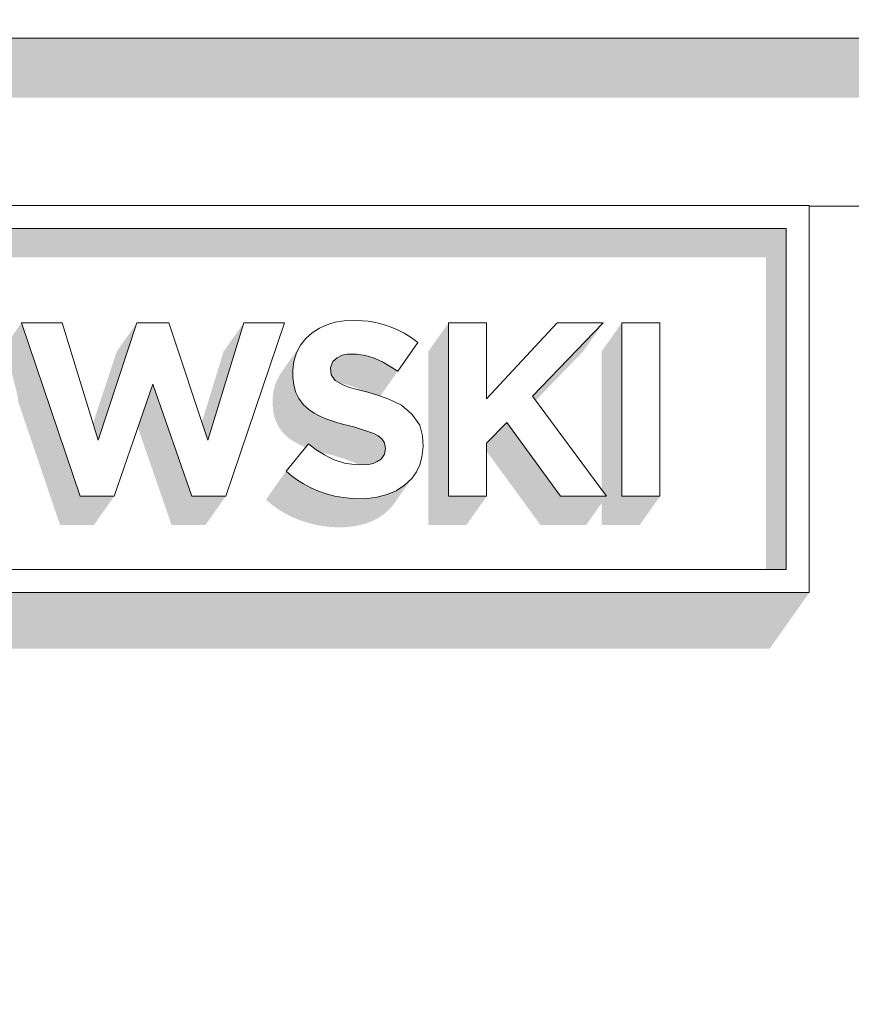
# Model space of a CAD drawing. Header units: millimetres. Extents: x 11 to 58287, y -2 to 19922.
# Tile 14 of 86: x 14462 to 14561, y 11333 to 11450. Entities that reach past the tile are written whole.
import ezdxf

# ---------------------------------------------------------------- set-up
doc = ezdxf.new("R2010")
doc.units = ezdxf.units.MM
doc.header["$MEASUREMENT"] = 0
doc.linetypes.add('Wipeout_Contour', pattern=[1000, 0, -1000])
doc.layers.add('Nowe_Drzwi Archicad', color=7, linetype='Continuous')
doc.layers.add('Nowe_Drzwi Archicad_Nr_pióra__101', color=252, linetype='Continuous', lineweight=5)
doc.layers.add('Nowe_Drzwi Archicad_Nr_pióra__81', color=7, linetype='Continuous', lineweight=13)

# ---------------------------------------------------------------- blocks, each defined once
blk = doc.blocks.new('ElemPrzekroju_4_1', base_point=(46338.24, 11312.04))
at = {"color": 254, "linetype": 'Wipeout_Contour', "lineweight": 0, "ltscale": 143380.555697}
blk.add_wipeout([(11555.54, 11428.04), (14256.4, 11428.04), (14256.4, 11428.14), (14556.4, 11428.14), (14556.4, 11428.04), (14736.4, 11428.04), (14736.4, 11448.04), (11555.54, 11448.04)], dxfattribs=at).dxf.layer = 'Nowe_Drzwi Archicad'
at = {"color": 254, "linetype": 'Wipeout_Contour', "lineweight": 0, "ltscale": 69993.48062}
blk.add_wipeout([(11555.54, 11554.04), (11555.54, 11448.04), (14736.4, 11448.04), (14736.4, 11554.04)], dxfattribs=at).dxf.layer = 'Nowe_Drzwi Archicad'
at = {"color": 254, "linetype": 'Wipeout_Contour', "lineweight": 0, "ltscale": 143146.76069}
blk.add_wipeout([(11555.54, 11312.04), (14736.4, 11312.04), (14736.4, 11428.04), (14556.4, 11428.04), (14556.4, 11382.04), (14256.4, 11382.04), (14256.4, 11428.04), (11555.54, 11428.04)], dxfattribs=at).dxf.layer = 'Nowe_Drzwi Archicad'
at = {"layer": 'Nowe_Drzwi Archicad_Nr_pióra__81', "color": 7, "linetype": 'Continuous', "lineweight": 13}
blk.add_line((14736.4, 11448.04), (11555.54, 11448.04), dxfattribs=at)
at = {"color": 254, "linetype": 'Wipeout_Contour', "lineweight": 0, "ltscale": 55046.108462}
blk.add_wipeout([(14553.63, 11425.37), (14256.4, 11428.14), (14259.17, 11425.37)], dxfattribs=at).dxf.layer = 'Nowe_Drzwi Archicad'
at = {"color": 254, "linetype": 'Wipeout_Contour', "lineweight": 0, "ltscale": 55362.911311}
blk.add_wipeout([(14503.2, 11414.41), (14502.49, 11410.43), (14503.56, 11410.27)], dxfattribs=at).dxf.layer = 'Nowe_Drzwi Archicad'
at = {"color": 254, "linetype": 'Wipeout_Contour', "lineweight": 0, "ltscale": 55377.966343}
blk.add_wipeout([(14513.44, 11393.51), (14517.98, 11405.13), (14513.44, 11414.15)], dxfattribs=at).dxf.layer = 'Nowe_Drzwi Archicad'
at = {"color": 254, "linetype": 'Wipeout_Contour', "lineweight": 0, "ltscale": 55419.137728}
blk.add_wipeout([(14534.07, 11393.51), (14538.62, 11393.51), (14534.07, 11414.15)], dxfattribs=at).dxf.layer = 'Nowe_Drzwi Archicad'
at = {"color": 254, "linetype": 'Wipeout_Contour', "lineweight": 0, "ltscale": 55375.170678}
blk.add_wipeout([(14507.4, 11408.41), (14509.77, 11411.82), (14508.98, 11412.4)], dxfattribs=at).dxf.layer = 'Nowe_Drzwi Archicad'
at = {"color": 254, "linetype": 'Wipeout_Contour', "lineweight": 0, "ltscale": 55338.735979}
blk.add_wipeout([(14495.23, 11405.96), (14495.61, 11405.16), (14499.48, 11407.97)], dxfattribs=at).dxf.layer = 'Nowe_Drzwi Archicad'
at = {"color": 254, "linetype": 'Wipeout_Contour', "lineweight": 0, "ltscale": 55346.889164}
blk.add_wipeout([(14503.83, 11405.89), (14502.18, 11401.76), (14503.37, 11401.39)], dxfattribs=at).dxf.layer = 'Nowe_Drzwi Archicad'
at = {"color": 254, "linetype": 'Wipeout_Contour', "lineweight": 0, "ltscale": 55394.318113}
blk.add_wipeout([(14526.78, 11393.51), (14532.24, 11393.51), (14523.42, 11405.43)], dxfattribs=at).dxf.layer = 'Nowe_Drzwi Archicad'
at = {"color": 254, "linetype": 'Wipeout_Contour', "lineweight": 0, "ltscale": 55259.236171}
blk.add_wipeout([(14469.57, 11393.51), (14473.62, 11393.51), (14471.72, 11400.18)], dxfattribs=at).dxf.layer = 'Nowe_Drzwi Archicad'
at = {"color": 254, "linetype": 'Wipeout_Contour', "lineweight": 0, "ltscale": 55319.337951}
blk.add_wipeout([(14495.44, 11395.44), (14496.18, 11394.98), (14497.69, 11399.05)], dxfattribs=at).dxf.layer = 'Nowe_Drzwi Archicad'
at = {"color": 254, "linetype": 'Wipeout_Contour', "lineweight": 0, "ltscale": 55327.587538}
blk.add_wipeout([(14500.92, 11393.35), (14501.96, 11393.24), (14501.05, 11397.45)], dxfattribs=at).dxf.layer = 'Nowe_Drzwi Archicad'
at = {"color": 254, "linetype": 'Wipeout_Contour', "lineweight": 0, "ltscale": 55202.193751}
blk.add_wipeout([(14553.63, 11384.8), (14259.17, 11384.8), (14556.4, 11382.04)], dxfattribs=at).dxf.layer = 'Nowe_Drzwi Archicad'
at = {"color": 254, "linetype": 'Wipeout_Contour', "lineweight": 0, "ltscale": 55280.557285}
blk.add_wipeout([(14556.4, 11428.14), (14256.4, 11428.14), (14553.63, 11425.37)], dxfattribs=at).dxf.layer = 'Nowe_Drzwi Archicad'
at = {"color": 254, "linetype": 'Wipeout_Contour', "lineweight": 0, "ltscale": 55435.28641}
blk.add_wipeout([(14538.62, 11393.51), (14538.62, 11414.15), (14534.07, 11414.15)], dxfattribs=at).dxf.layer = 'Nowe_Drzwi Archicad'
at = {"color": 254, "linetype": 'Wipeout_Contour', "lineweight": 0, "ltscale": 55368.967406}
blk.add_wipeout([(14505.56, 11409.5), (14506.5, 11408.98), (14507.29, 11413.35)], dxfattribs=at).dxf.layer = 'Nowe_Drzwi Archicad'
at = {"color": 254, "linetype": 'Wipeout_Contour', "lineweight": 0, "ltscale": 55342.764618}
blk.add_wipeout([(14495.01, 11409.56), (14494.89, 11408.51), (14499.39, 11408.79)], dxfattribs=at).dxf.layer = 'Nowe_Drzwi Archicad'
at = {"color": 254, "linetype": 'Wipeout_Contour', "lineweight": 0, "ltscale": 55274.807757}
blk.add_wipeout([(14471.72, 11400.18), (14473.62, 11393.51), (14478.24, 11406.87)], dxfattribs=at).dxf.layer = 'Nowe_Drzwi Archicad'
at = {"color": 254, "linetype": 'Wipeout_Contour', "lineweight": 0, "ltscale": 55350.140842}
blk.add_wipeout([(14502.18, 11401.76), (14503.83, 11405.89), (14502.54, 11406.23)], dxfattribs=at).dxf.layer = 'Nowe_Drzwi Archicad'
at = {"color": 254, "linetype": 'Wipeout_Contour', "lineweight": 0, "ltscale": 55390.780123}
blk.add_wipeout([(14520.37, 11402.29), (14526.78, 11393.51), (14523.42, 11405.43)], dxfattribs=at).dxf.layer = 'Nowe_Drzwi Archicad'
at = {"color": 254, "linetype": 'Wipeout_Contour', "lineweight": 0, "ltscale": 55318.518061}
blk.add_wipeout([(14494.75, 11395.95), (14495.44, 11395.44), (14496.78, 11399.74)], dxfattribs=at).dxf.layer = 'Nowe_Drzwi Archicad'
at = {"color": 254, "linetype": 'Wipeout_Contour', "lineweight": 0, "ltscale": 55364.37672}
blk.add_wipeout([(14513.44, 11393.51), (14517.98, 11393.51), (14517.98, 11399.83)], dxfattribs=at).dxf.layer = 'Nowe_Drzwi Archicad'
at = {"color": 254, "linetype": 'Wipeout_Contour', "lineweight": 0, "ltscale": 55330.213886}
blk.add_wipeout([(14501.96, 11393.24), (14503.36, 11393.22), (14502.48, 11397.24)], dxfattribs=at).dxf.layer = 'Nowe_Drzwi Archicad'
at = {"color": 254, "linetype": 'Wipeout_Contour', "lineweight": 0, "ltscale": 54967.427412}
blk.add_wipeout([(14259.17, 11384.8), (14256.4, 11382.04), (14556.4, 11382.04)], dxfattribs=at).dxf.layer = 'Nowe_Drzwi Archicad'
at = {"color": 254, "linetype": 'Wipeout_Contour', "lineweight": 0, "ltscale": 55461.541871}
blk.add_wipeout([(14553.63, 11384.8), (14556.4, 11382.04), (14556.4, 11428.14)], dxfattribs=at).dxf.layer = 'Nowe_Drzwi Archicad'
at = {"color": 254, "linetype": 'Wipeout_Contour', "lineweight": 0, "ltscale": 55263.349053}
blk.add_wipeout([(14469.57, 11393.51), (14471.72, 11400.18), (14462.57, 11414.15)], dxfattribs=at).dxf.layer = 'Nowe_Drzwi Archicad'
at = {"color": 254, "linetype": 'Wipeout_Contour', "lineweight": 0, "ltscale": 55302.939736}
blk.add_wipeout([(14478.24, 11406.87), (14484.76, 11400.18), (14480.15, 11414.15)], dxfattribs=at).dxf.layer = 'Nowe_Drzwi Archicad'
at = {"color": 254, "linetype": 'Wipeout_Contour', "lineweight": 0, "ltscale": 55371.857402}
blk.add_wipeout([(14505.56, 11409.5), (14506.61, 11413.64), (14505.92, 11413.88)], dxfattribs=at).dxf.layer = 'Nowe_Drzwi Archicad'
at = {"color": 254, "linetype": 'Wipeout_Contour', "lineweight": 0, "ltscale": 55346.370186}
blk.add_wipeout([(14495.81, 11411.49), (14495.32, 11410.57), (14499.39, 11408.79)], dxfattribs=at).dxf.layer = 'Nowe_Drzwi Archicad'
at = {"color": 254, "linetype": 'Wipeout_Contour', "lineweight": 0, "ltscale": 55344.563821}
blk.add_wipeout([(14500.97, 11402.06), (14502.18, 11401.76), (14502.54, 11406.23)], dxfattribs=at).dxf.layer = 'Nowe_Drzwi Archicad'
at = {"color": 254, "linetype": 'Wipeout_Contour', "lineweight": 0, "ltscale": 55349.056094}
blk.add_wipeout([(14503.37, 11401.39), (14504.54, 11400.98), (14505.1, 11405.5)], dxfattribs=at).dxf.layer = 'Nowe_Drzwi Archicad'
at = {"color": 254, "linetype": 'Wipeout_Contour', "lineweight": 0, "ltscale": 55371.8869}
blk.add_wipeout([(14513.44, 11393.51), (14517.98, 11399.83), (14517.98, 11405.13)], dxfattribs=at).dxf.layer = 'Nowe_Drzwi Archicad'
at = {"color": 254, "linetype": 'Wipeout_Contour', "lineweight": 0, "ltscale": 55334.666739}
blk.add_wipeout([(14503.91, 11397.3), (14502.48, 11397.24), (14503.36, 11393.22)], dxfattribs=at).dxf.layer = 'Nowe_Drzwi Archicad'
at = {"layer": 'Nowe_Drzwi Archicad_Nr_pióra__101', "color": 252, "linetype": 'Continuous', "lineweight": 5}
blk.add_line((14256.4, 11382.04), (14556.4, 11382.04), dxfattribs=at)
at = {"color": 254, "linetype": 'Wipeout_Contour', "lineweight": 0, "ltscale": 55487.41446}
blk.add_wipeout([(14553.63, 11425.37), (14553.63, 11384.8), (14556.4, 11428.14)], dxfattribs=at).dxf.layer = 'Nowe_Drzwi Archicad'
at = {"color": 254, "linetype": 'Wipeout_Contour', "lineweight": 0, "ltscale": 55275.046592}
blk.add_wipeout([(14462.57, 11414.15), (14471.72, 11400.18), (14467.43, 11414.15)], dxfattribs=at).dxf.layer = 'Nowe_Drzwi Archicad'
at = {"color": 254, "linetype": 'Wipeout_Contour', "lineweight": 0, "ltscale": 55312.248733}
blk.add_wipeout([(14484.76, 11400.18), (14486.91, 11393.51), (14493.91, 11414.15)], dxfattribs=at).dxf.layer = 'Nowe_Drzwi Archicad'
at = {"color": 254, "linetype": 'Wipeout_Contour', "lineweight": 0, "ltscale": 55370.147841}
blk.add_wipeout([(14506.5, 11408.98), (14507.4, 11408.41), (14508.15, 11412.91)], dxfattribs=at).dxf.layer = 'Nowe_Drzwi Archicad'
at = {"color": 254, "linetype": 'Wipeout_Contour', "lineweight": 0, "ltscale": 55347.853418}
blk.add_wipeout([(14501.63, 11406.46), (14500.97, 11402.06), (14502.54, 11406.23)], dxfattribs=at).dxf.layer = 'Nowe_Drzwi Archicad'
at = {"color": 254, "linetype": 'Wipeout_Contour', "lineweight": 0, "ltscale": 55352.365394}
blk.add_wipeout([(14503.37, 11401.39), (14505.1, 11405.5), (14503.83, 11405.89)], dxfattribs=at).dxf.layer = 'Nowe_Drzwi Archicad'
at = {"color": 254, "linetype": 'Wipeout_Contour', "lineweight": 0, "ltscale": 55383.498202}
blk.add_wipeout([(14517.98, 11405.13), (14517.98, 11399.83), (14520.37, 11402.29)], dxfattribs=at).dxf.layer = 'Nowe_Drzwi Archicad'
at = {"color": 254, "linetype": 'Wipeout_Contour', "lineweight": 0, "ltscale": 55336.823775}
blk.add_wipeout([(14504.76, 11393.37), (14506.12, 11393.71), (14504.45, 11397.42)], dxfattribs=at).dxf.layer = 'Nowe_Drzwi Archicad'
at = {"layer": 'Nowe_Drzwi Archicad', "linetype": 'Continuous', "lineweight": 0, "true_color": 0x000000}
blk.add_hatch(color=18, dxfattribs=at).paths.add_polyline_path([(14736.4, 11448.04), (11555.54, 11448.04), (11555.54, 11440.97), (14601.4, 11440.97), (14601.4, 11428.04), (14736.4, 11428.04)])
at = {"layer": 'Nowe_Drzwi Archicad_Nr_pióra__101', "color": 252, "linetype": 'Continuous', "lineweight": 5}
for p, q in [((14556.4, 11428.14), (14256.4, 11428.14)), ((14556.4, 11382.04), (14556.4, 11428.14)), ((14553.63, 11425.37), (14553.63, 11384.8))]:
    blk.add_line(p, q, dxfattribs=at)
at = {"layer": 'Nowe_Drzwi Archicad_Nr_pióra__81', "color": 7, "linetype": 'Continuous', "lineweight": 13}
blk.add_line((14556.4, 11428.04), (14736.4, 11428.04), dxfattribs=at)
at = {"color": 254, "linetype": 'Wipeout_Contour', "lineweight": 0, "ltscale": 55373.648751}
blk.add_wipeout([(14506.5, 11408.98), (14508.15, 11412.91), (14507.29, 11413.35)], dxfattribs=at).dxf.layer = 'Nowe_Drzwi Archicad'
at = {"color": 254, "linetype": 'Wipeout_Contour', "lineweight": 0, "ltscale": 55342.964454}
blk.add_wipeout([(14500.25, 11402.26), (14500.97, 11402.06), (14501.63, 11406.46)], dxfattribs=at).dxf.layer = 'Nowe_Drzwi Archicad'
at = {"color": 254, "linetype": 'Wipeout_Contour', "lineweight": 0, "ltscale": 55391.16359}
blk.add_wipeout([(14520.37, 11402.29), (14523.42, 11405.43), (14517.98, 11405.13)], dxfattribs=at).dxf.layer = 'Nowe_Drzwi Archicad'
at = {"color": 254, "linetype": 'Wipeout_Contour', "lineweight": 0, "ltscale": 55290.409031}
blk.add_wipeout([(14482.85, 11393.51), (14486.91, 11393.51), (14484.76, 11400.18)], dxfattribs=at).dxf.layer = 'Nowe_Drzwi Archicad'
at = {"color": 254, "linetype": 'Wipeout_Contour', "lineweight": 0, "ltscale": 55318.227644}
blk.add_wipeout([(14494.1, 11396.52), (14494.75, 11395.95), (14496.78, 11399.74)], dxfattribs=at).dxf.layer = 'Nowe_Drzwi Archicad'
at = {"color": 254, "linetype": 'Wipeout_Contour', "lineweight": 0, "ltscale": 55340.169419}
blk.add_wipeout([(14505.41, 11397.95), (14506.12, 11393.71), (14507.21, 11394.16)], dxfattribs=at).dxf.layer = 'Nowe_Drzwi Archicad'
at = {"color": 254, "linetype": 'Wipeout_Contour', "lineweight": 0, "ltscale": 55337.495423}
blk.add_wipeout([(14504.45, 11397.42), (14503.91, 11397.3), (14504.76, 11393.37)], dxfattribs=at).dxf.layer = 'Nowe_Drzwi Archicad'
at = {"color": 254, "linetype": 'Wipeout_Contour', "lineweight": 0, "ltscale": 55402.495355}
blk.add_wipeout([(14517.98, 11405.13), (14523.42, 11405.43), (14526.36, 11414.15)], dxfattribs=at).dxf.layer = 'Nowe_Drzwi Archicad'
at = {"color": 254, "linetype": 'Wipeout_Contour', "lineweight": 0, "ltscale": 55372.38979}
blk.add_wipeout([(14505.56, 11409.5), (14507.29, 11413.35), (14506.61, 11413.64)], dxfattribs=at).dxf.layer = 'Nowe_Drzwi Archicad'
at = {"color": 254, "linetype": 'Wipeout_Contour', "lineweight": 0, "ltscale": 55339.228651}
blk.add_wipeout([(14497.43, 11403.42), (14498.11, 11403.05), (14499.94, 11407.28)], dxfattribs=at).dxf.layer = 'Nowe_Drzwi Archicad'
at = {"color": 254, "linetype": 'Wipeout_Contour', "lineweight": 0, "ltscale": 55291.979819}
blk.add_wipeout([(14482.85, 11393.51), (14484.76, 11400.18), (14478.24, 11406.87)], dxfattribs=at).dxf.layer = 'Nowe_Drzwi Archicad'
at = {"color": 254, "linetype": 'Wipeout_Contour', "lineweight": 0, "ltscale": 55322.987846}
blk.add_wipeout([(14496.78, 11399.74), (14495.44, 11395.44), (14497.69, 11399.05)], dxfattribs=at).dxf.layer = 'Nowe_Drzwi Archicad'
at = {"color": 254, "linetype": 'Wipeout_Contour', "lineweight": 0, "ltscale": 55342.344625}
blk.add_wipeout([(14505.41, 11397.95), (14507.21, 11394.16), (14508.21, 11394.82)], dxfattribs=at).dxf.layer = 'Nowe_Drzwi Archicad'
at = {"color": 254, "linetype": 'Wipeout_Contour', "lineweight": 0, "ltscale": 55333.66016}
blk.add_wipeout([(14503.36, 11393.22), (14504.76, 11393.37), (14503.91, 11397.3)], dxfattribs=at).dxf.layer = 'Nowe_Drzwi Archicad'
at = {"color": 254, "linetype": 'Wipeout_Contour', "lineweight": 0, "ltscale": 55289.36935}
blk.add_wipeout([(14476.33, 11414.15), (14471.72, 11400.18), (14478.24, 11406.87)], dxfattribs=at).dxf.layer = 'Nowe_Drzwi Archicad'
at = {"color": 254, "linetype": 'Wipeout_Contour', "lineweight": 0, "ltscale": 55326.930142}
blk.add_wipeout([(14489.05, 11414.15), (14484.76, 11400.18), (14493.91, 11414.15)], dxfattribs=at).dxf.layer = 'Nowe_Drzwi Archicad'
at = {"color": 254, "linetype": 'Wipeout_Contour', "lineweight": 0, "ltscale": 55393.770094}
blk.add_wipeout([(14513.44, 11414.15), (14517.98, 11405.13), (14517.98, 11414.15)], dxfattribs=at).dxf.layer = 'Nowe_Drzwi Archicad'
at = {"color": 254, "linetype": 'Wipeout_Contour', "lineweight": 0, "ltscale": 55419.816349}
blk.add_wipeout([(14523.42, 11405.43), (14531.86, 11414.15), (14526.36, 11414.15)], dxfattribs=at).dxf.layer = 'Nowe_Drzwi Archicad'
at = {"color": 254, "linetype": 'Wipeout_Contour', "lineweight": 0, "ltscale": 55367.152072}
blk.add_wipeout([(14504.59, 11409.94), (14505.56, 11409.5), (14505.92, 11413.88)], dxfattribs=at).dxf.layer = 'Nowe_Drzwi Archicad'
at = {"color": 254, "linetype": 'Wipeout_Contour', "lineweight": 0, "ltscale": 55374.741149}
blk.add_wipeout([(14507.4, 11408.41), (14508.98, 11412.4), (14508.15, 11412.91)], dxfattribs=at).dxf.layer = 'Nowe_Drzwi Archicad'
at = {"color": 254, "linetype": 'Wipeout_Contour', "lineweight": 0, "ltscale": 55343.385525}
blk.add_wipeout([(14499.48, 11407.97), (14497.43, 11403.42), (14499.94, 11407.28)], dxfattribs=at).dxf.layer = 'Nowe_Drzwi Archicad'
at = {"color": 254, "linetype": 'Wipeout_Contour', "lineweight": 0, "ltscale": 55322.588477}
blk.add_wipeout([(14497.95, 11394.13), (14498.88, 11393.81), (14499.69, 11397.91)], dxfattribs=at).dxf.layer = 'Nowe_Drzwi Archicad'
at = {"color": 254, "linetype": 'Wipeout_Contour', "lineweight": 0, "ltscale": 55344.74222}
blk.add_wipeout([(14505.8, 11398.53), (14505.41, 11397.95), (14508.21, 11394.82)], dxfattribs=at).dxf.layer = 'Nowe_Drzwi Archicad'
at = {"color": 254, "linetype": 'Wipeout_Contour', "lineweight": 0, "ltscale": 55305.12553}
blk.add_wipeout([(14480.15, 11414.15), (14476.33, 11414.15), (14478.24, 11406.87)], dxfattribs=at).dxf.layer = 'Nowe_Drzwi Archicad'
at = {"color": 254, "linetype": 'Wipeout_Contour', "lineweight": 0, "ltscale": 55370.452125}
blk.add_wipeout([(14504.59, 11409.94), (14505.92, 11413.88), (14505.22, 11414.09)], dxfattribs=at).dxf.layer = 'Nowe_Drzwi Archicad'
at = {"color": 254, "linetype": 'Wipeout_Contour', "lineweight": 0, "ltscale": 55338.78014}
blk.add_wipeout([(14496.79, 11403.85), (14497.43, 11403.42), (14499.48, 11407.97)], dxfattribs=at).dxf.layer = 'Nowe_Drzwi Archicad'
at = {"color": 254, "linetype": 'Wipeout_Contour', "lineweight": 0, "ltscale": 55323.959011}
blk.add_wipeout([(14496.18, 11394.98), (14498.67, 11398.43), (14497.69, 11399.05)], dxfattribs=at).dxf.layer = 'Nowe_Drzwi Archicad'
at = {"color": 254, "linetype": 'Wipeout_Contour', "lineweight": 0, "ltscale": 55341.059789}
blk.add_wipeout([(14505.41, 11397.95), (14504.96, 11397.64), (14506.12, 11393.71)], dxfattribs=at).dxf.layer = 'Nowe_Drzwi Archicad'
at = {"color": 254, "linetype": 'Wipeout_Contour', "lineweight": 0, "ltscale": 55325.557588}
blk.add_wipeout([(14499.89, 11393.54), (14500.92, 11393.35), (14501.05, 11397.45)], dxfattribs=at).dxf.layer = 'Nowe_Drzwi Archicad'
at = {"color": 254, "linetype": 'Wipeout_Contour', "lineweight": 0, "ltscale": 55369.928097}
blk.add_wipeout([(14504.59, 11409.94), (14505.22, 11414.09), (14504.55, 11414.23)], dxfattribs=at).dxf.layer = 'Nowe_Drzwi Archicad'
at = {"color": 254, "linetype": 'Wipeout_Contour', "lineweight": 0, "ltscale": 55339.382227}
blk.add_wipeout([(14495.01, 11406.79), (14495.23, 11405.96), (14499.48, 11407.97)], dxfattribs=at).dxf.layer = 'Nowe_Drzwi Archicad'
at = {"color": 254, "linetype": 'Wipeout_Contour', "lineweight": 0, "ltscale": 55325.865183}
blk.add_wipeout([(14498.67, 11398.43), (14497.95, 11394.13), (14499.69, 11397.91)], dxfattribs=at).dxf.layer = 'Nowe_Drzwi Archicad'
at = {"color": 254, "linetype": 'Wipeout_Contour', "lineweight": 0, "ltscale": 55340.053334}
blk.add_wipeout([(14504.96, 11397.64), (14504.45, 11397.42), (14506.12, 11393.71)], dxfattribs=at).dxf.layer = 'Nowe_Drzwi Archicad'
at = {"color": 254, "linetype": 'Wipeout_Contour', "lineweight": 0, "ltscale": 55331.383856}
blk.add_wipeout([(14502.48, 11397.24), (14501.05, 11397.45), (14501.96, 11393.24)], dxfattribs=at).dxf.layer = 'Nowe_Drzwi Archicad'
at = {"color": 254, "linetype": 'Wipeout_Contour', "lineweight": 0, "ltscale": 55344.030934}
blk.add_wipeout([(14494.9, 11407.65), (14499.48, 11407.97), (14499.39, 11408.79)], dxfattribs=at).dxf.layer = 'Nowe_Drzwi Archicad'
at = {"color": 254, "linetype": 'Wipeout_Contour', "lineweight": 0, "ltscale": 55340.938907}
blk.add_wipeout([(14498.82, 11402.74), (14499.53, 11402.49), (14500.76, 11406.82)], dxfattribs=at).dxf.layer = 'Nowe_Drzwi Archicad'
at = {"color": 254, "linetype": 'Wipeout_Contour', "lineweight": 0, "ltscale": 55321.098278}
blk.add_wipeout([(14497.95, 11394.13), (14498.67, 11398.43), (14497.05, 11394.52)], dxfattribs=at).dxf.layer = 'Nowe_Drzwi Archicad'
at = {"color": 254, "linetype": 'Wipeout_Contour', "lineweight": 0, "ltscale": 55328.511864}
blk.add_wipeout([(14499.89, 11393.54), (14501.05, 11397.45), (14499.69, 11397.91)], dxfattribs=at).dxf.layer = 'Nowe_Drzwi Archicad'
at = {"color": 254, "linetype": 'Wipeout_Contour', "lineweight": 0, "ltscale": 55345.340124}
blk.add_wipeout([(14508.21, 11394.82), (14509.07, 11395.64), (14505.8, 11398.53)], dxfattribs=at).dxf.layer = 'Nowe_Drzwi Archicad'
at = {"color": 254, "linetype": 'Wipeout_Contour', "lineweight": 0, "ltscale": 55349.284001}
blk.add_wipeout([(14499.39, 11408.79), (14499.68, 11409.57), (14496.44, 11412.3)], dxfattribs=at).dxf.layer = 'Nowe_Drzwi Archicad'
at = {"color": 254, "linetype": 'Wipeout_Contour', "lineweight": 0, "ltscale": 55344.573092}
blk.add_wipeout([(14499.94, 11407.28), (14498.82, 11402.74), (14500.76, 11406.82)], dxfattribs=at).dxf.layer = 'Nowe_Drzwi Archicad'
at = {"color": 254, "linetype": 'Wipeout_Contour', "lineweight": 0, "ltscale": 55320.410134}
blk.add_wipeout([(14496.18, 11394.98), (14497.05, 11394.52), (14498.67, 11398.43)], dxfattribs=at).dxf.layer = 'Nowe_Drzwi Archicad'
at = {"color": 254, "linetype": 'Wipeout_Contour', "lineweight": 0, "ltscale": 55347.354886}
blk.add_wipeout([(14509.61, 11396.41), (14505.8, 11398.53), (14509.07, 11395.64)], dxfattribs=at).dxf.layer = 'Nowe_Drzwi Archicad'
at = {"color": 254, "linetype": 'Wipeout_Contour', "lineweight": 0, "ltscale": 55339.797386}
blk.add_wipeout([(14498.11, 11403.05), (14498.82, 11402.74), (14499.94, 11407.28)], dxfattribs=at).dxf.layer = 'Nowe_Drzwi Archicad'
at = {"color": 254, "linetype": 'Wipeout_Contour', "lineweight": 0, "ltscale": 55348.041372}
blk.add_wipeout([(14505.8, 11398.53), (14509.61, 11396.41), (14505.94, 11399.2)], dxfattribs=at).dxf.layer = 'Nowe_Drzwi Archicad'
at = {"color": 254, "linetype": 'Wipeout_Contour', "lineweight": 0, "ltscale": 55323.529286}
blk.add_wipeout([(14499.69, 11397.91), (14498.88, 11393.81), (14499.89, 11393.54)], dxfattribs=at).dxf.layer = 'Nowe_Drzwi Archicad'
at = {"color": 254, "linetype": 'Wipeout_Contour', "lineweight": 0, "ltscale": 55340.382029}
blk.add_wipeout([(14494.9, 11407.65), (14495.01, 11406.79), (14499.48, 11407.97)], dxfattribs=at).dxf.layer = 'Nowe_Drzwi Archicad'
at = {"color": 254, "linetype": 'Wipeout_Contour', "lineweight": 0, "ltscale": 55346.399687}
blk.add_wipeout([(14500.76, 11406.82), (14500.25, 11402.26), (14501.63, 11406.46)], dxfattribs=at).dxf.layer = 'Nowe_Drzwi Archicad'
at = {"color": 254, "linetype": 'Wipeout_Contour', "lineweight": 0, "ltscale": 55349.606762}
blk.add_wipeout([(14509.61, 11396.41), (14510.01, 11397.26), (14505.94, 11399.2)], dxfattribs=at).dxf.layer = 'Nowe_Drzwi Archicad'
at = {"color": 254, "linetype": 'Wipeout_Contour', "lineweight": 0, "ltscale": 55341.819043}
blk.add_wipeout([(14494.89, 11408.51), (14494.9, 11407.65), (14499.39, 11408.79)], dxfattribs=at).dxf.layer = 'Nowe_Drzwi Archicad'
at = {"color": 254, "linetype": 'Wipeout_Contour', "lineweight": 0, "ltscale": 55341.589595}
blk.add_wipeout([(14499.53, 11402.49), (14500.25, 11402.26), (14500.76, 11406.82)], dxfattribs=at).dxf.layer = 'Nowe_Drzwi Archicad'
at = {"color": 254, "linetype": 'Wipeout_Contour', "lineweight": 0, "ltscale": 55351.931136}
blk.add_wipeout([(14505.94, 11399.2), (14510.33, 11400.72), (14505.82, 11399.88)], dxfattribs=at).dxf.layer = 'Nowe_Drzwi Archicad'
at = {"color": 254, "linetype": 'Wipeout_Contour', "lineweight": 0, "ltscale": 55344.443208}
blk.add_wipeout([(14495.32, 11410.57), (14495.01, 11409.56), (14499.39, 11408.79)], dxfattribs=at).dxf.layer = 'Nowe_Drzwi Archicad'
at = {"color": 254, "linetype": 'Wipeout_Contour', "lineweight": 0, "ltscale": 55338.468047}
blk.add_wipeout([(14496.14, 11404.45), (14496.79, 11403.85), (14499.48, 11407.97)], dxfattribs=at).dxf.layer = 'Nowe_Drzwi Archicad'
at = {"color": 254, "linetype": 'Wipeout_Contour', "lineweight": 0, "ltscale": 55353.136043}
blk.add_wipeout([(14510.42, 11399.44), (14505.94, 11399.2), (14510.27, 11398.16)], dxfattribs=at).dxf.layer = 'Nowe_Drzwi Archicad'
at = {"color": 254, "linetype": 'Wipeout_Contour', "lineweight": 0, "ltscale": 55348.351594}
blk.add_wipeout([(14496.44, 11412.3), (14495.81, 11411.49), (14499.39, 11408.79)], dxfattribs=at).dxf.layer = 'Nowe_Drzwi Archicad'
at = {"color": 254, "linetype": 'Wipeout_Contour', "lineweight": 0, "ltscale": 55338.429762}
blk.add_wipeout([(14495.61, 11405.16), (14496.14, 11404.45), (14499.48, 11407.97)], dxfattribs=at).dxf.layer = 'Nowe_Drzwi Archicad'
at = {"color": 254, "linetype": 'Wipeout_Contour', "lineweight": 0, "ltscale": 55354.348126}
blk.add_wipeout([(14510.33, 11400.72), (14505.94, 11399.2), (14510.42, 11399.44)], dxfattribs=at).dxf.layer = 'Nowe_Drzwi Archicad'
at = {"color": 254, "linetype": 'Wipeout_Contour', "lineweight": 0, "ltscale": 55353.029496}
blk.add_wipeout([(14499.68, 11409.57), (14498.06, 11413.53), (14497.2, 11412.98)], dxfattribs=at).dxf.layer = 'Nowe_Drzwi Archicad'
at = {"color": 254, "linetype": 'Wipeout_Contour', "lineweight": 0, "ltscale": 55351.282881}
blk.add_wipeout([(14506.35, 11405.06), (14505.05, 11400.72), (14505.49, 11400.35)], dxfattribs=at).dxf.layer = 'Nowe_Drzwi Archicad'
at = {"color": 254, "linetype": 'Wipeout_Contour', "lineweight": 0, "ltscale": 55351.273942}
blk.add_wipeout([(14510.01, 11397.26), (14510.27, 11398.16), (14505.94, 11399.2)], dxfattribs=at).dxf.layer = 'Nowe_Drzwi Archicad'
at = {"color": 254, "linetype": 'Wipeout_Contour', "lineweight": 0, "ltscale": 55351.047472}
blk.add_wipeout([(14497.2, 11412.98), (14496.44, 11412.3), (14499.68, 11409.57)], dxfattribs=at).dxf.layer = 'Nowe_Drzwi Archicad'
at = {"color": 254, "linetype": 'Wipeout_Contour', "lineweight": 0, "ltscale": 55356.176732}
blk.add_wipeout([(14505.49, 11400.35), (14507.83, 11404.36), (14506.35, 11405.06)], dxfattribs=at).dxf.layer = 'Nowe_Drzwi Archicad'
at = {"color": 254, "linetype": 'Wipeout_Contour', "lineweight": 0, "ltscale": 55353.455194}
blk.add_wipeout([(14499.68, 11409.57), (14500.17, 11410.01), (14498.67, 11413.82)], dxfattribs=at).dxf.layer = 'Nowe_Drzwi Archicad'
at = {"color": 254, "linetype": 'Wipeout_Contour', "lineweight": 0, "ltscale": 55350.957941}
blk.add_wipeout([(14505.05, 11400.72), (14506.35, 11405.06), (14504.54, 11400.98)], dxfattribs=at).dxf.layer = 'Nowe_Drzwi Archicad'
at = {"color": 254, "linetype": 'Wipeout_Contour', "lineweight": 0, "ltscale": 55354.723755}
blk.add_wipeout([(14498.06, 11413.53), (14499.68, 11409.57), (14498.67, 11413.82)], dxfattribs=at).dxf.layer = 'Nowe_Drzwi Archicad'
at = {"color": 254, "linetype": 'Wipeout_Contour', "lineweight": 0, "ltscale": 55354.453742}
blk.add_wipeout([(14505.1, 11405.5), (14504.54, 11400.98), (14506.35, 11405.06)], dxfattribs=at).dxf.layer = 'Nowe_Drzwi Archicad'
at = {"color": 254, "linetype": 'Wipeout_Contour', "lineweight": 0, "ltscale": 55355.433272}
blk.add_wipeout([(14500.17, 11410.01), (14500.76, 11410.3), (14499.3, 11414.05)], dxfattribs=at).dxf.layer = 'Nowe_Drzwi Archicad'
at = {"color": 254, "linetype": 'Wipeout_Contour', "lineweight": 0, "ltscale": 55356.965874}
blk.add_wipeout([(14505.82, 11399.88), (14510.01, 11401.96), (14509.08, 11403.3)], dxfattribs=at).dxf.layer = 'Nowe_Drzwi Archicad'
at = {"color": 254, "linetype": 'Wipeout_Contour', "lineweight": 0, "ltscale": 55356.649084}
blk.add_wipeout([(14498.67, 11413.82), (14500.17, 11410.01), (14499.3, 11414.05)], dxfattribs=at).dxf.layer = 'Nowe_Drzwi Archicad'
at = {"color": 254, "linetype": 'Wipeout_Contour', "lineweight": 0, "ltscale": 55356.95581}
blk.add_wipeout([(14505.82, 11399.88), (14509.08, 11403.3), (14507.83, 11404.36)], dxfattribs=at).dxf.layer = 'Nowe_Drzwi Archicad'
at = {"color": 254, "linetype": 'Wipeout_Contour', "lineweight": 0, "ltscale": 55358.53336}
blk.add_wipeout([(14500.76, 11410.3), (14499.95, 11414.22), (14499.3, 11414.05)], dxfattribs=at).dxf.layer = 'Nowe_Drzwi Archicad'
at = {"color": 254, "linetype": 'Wipeout_Contour', "lineweight": 0, "ltscale": 55352.272647}
blk.add_wipeout([(14507.83, 11404.36), (14505.49, 11400.35), (14505.82, 11399.88)], dxfattribs=at).dxf.layer = 'Nowe_Drzwi Archicad'
at = {"color": 254, "linetype": 'Wipeout_Contour', "lineweight": 0, "ltscale": 55358.325454}
blk.add_wipeout([(14500.76, 11410.3), (14501.4, 11410.41), (14501.03, 11414.39)], dxfattribs=at).dxf.layer = 'Nowe_Drzwi Archicad'
at = {"color": 254, "linetype": 'Wipeout_Contour', "lineweight": 0, "ltscale": 55356.10327}
blk.add_wipeout([(14510.01, 11401.96), (14505.82, 11399.88), (14510.33, 11400.72)], dxfattribs=at).dxf.layer = 'Nowe_Drzwi Archicad'
at = {"color": 254, "linetype": 'Wipeout_Contour', "lineweight": 0, "ltscale": 55359.864358}
blk.add_wipeout([(14500.76, 11410.3), (14501.03, 11414.39), (14499.95, 11414.22)], dxfattribs=at).dxf.layer = 'Nowe_Drzwi Archicad'
at = {"color": 254, "linetype": 'Wipeout_Contour', "lineweight": 0, "ltscale": 55360.457174}
blk.add_wipeout([(14501.4, 11410.41), (14502.49, 11410.43), (14502.11, 11414.45)], dxfattribs=at).dxf.layer = 'Nowe_Drzwi Archicad'
at = {"color": 254, "linetype": 'Wipeout_Contour', "lineweight": 0, "ltscale": 55362.611256}
blk.add_wipeout([(14501.03, 11414.39), (14501.4, 11410.41), (14502.11, 11414.45)], dxfattribs=at).dxf.layer = 'Nowe_Drzwi Archicad'
at = {"color": 254, "linetype": 'Wipeout_Contour', "lineweight": 0, "ltscale": 55365.196041}
blk.add_wipeout([(14502.49, 11410.43), (14503.2, 11414.41), (14502.11, 11414.45)], dxfattribs=at).dxf.layer = 'Nowe_Drzwi Archicad'
at = {"color": 254, "linetype": 'Wipeout_Contour', "lineweight": 0, "ltscale": 55364.998521}
blk.add_wipeout([(14503.56, 11410.27), (14504.59, 11409.94), (14504.55, 11414.23)], dxfattribs=at).dxf.layer = 'Nowe_Drzwi Archicad'
at = {"color": 254, "linetype": 'Wipeout_Contour', "lineweight": 0, "ltscale": 55368.220174}
blk.add_wipeout([(14503.56, 11410.27), (14504.55, 11414.23), (14503.88, 11414.34)], dxfattribs=at).dxf.layer = 'Nowe_Drzwi Archicad'
at = {"color": 254, "linetype": 'Wipeout_Contour', "lineweight": 0, "ltscale": 55367.114704}
blk.add_wipeout([(14503.2, 11414.41), (14503.56, 11410.27), (14503.88, 11414.34)], dxfattribs=at).dxf.layer = 'Nowe_Drzwi Archicad'
at = {"color": 254, "linetype": 'Wipeout_Contour', "lineweight": 0, "ltscale": 2332321.005751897}
blk.add_wipeout([(14259.17, 11425.37), (14259.17, 11384.8), (14538.4, 11384.8), (14474.03, 11394.69), (14473.62, 11393.51), (14469.57, 11393.51), (14468.91, 11395.48), (14459.74, 11396.89), (14459.13, 11396.24), (14458.51, 11395.68), (14457.84, 11395.17), (14457.14, 11394.71), (14456.26, 11394.25), (14455.35, 11393.86), (14454.4, 11393.55), (14452.34, 11393.2), (14450.25, 11393.2), (14448.19, 11393.55), (14447.25, 11393.86), (14446.33, 11394.25), (14445.46, 11394.72), (14444.75, 11395.17), (14444.08, 11395.68), (14443.46, 11396.24), (14442.85, 11396.89), (14442.29, 11397.59), (14441.8, 11398.34), (14441.57, 11398.76), (14441.36, 11399.19), (14441.16, 11399.62), (14441.13, 11399.75), (14437.22, 11400.35), (14437.22, 11393.51), (14432.68, 11393.51), (14432.68, 11401.05), (14428.49, 11401.69), (14428.49, 11393.51), (14424.61, 11393.51), (14417.04, 11403.45), (14414.61, 11403.82), (14414.61, 11393.51), (14410.12, 11393.51), (14410.12, 11404.51), (14399.54, 11406.14), (14400.51, 11405.89), (14401.78, 11405.5), (14403.04, 11405.05), (14404.52, 11404.36), (14405.77, 11403.3), (14406.69, 11401.95), (14407.02, 11400.72), (14407.11, 11399.44), (14406.96, 11398.16), (14406.7, 11397.25), (14406.29, 11396.41), (14405.76, 11395.64), (14404.9, 11394.81), (14403.9, 11394.16), (14402.8, 11393.7), (14401.44, 11393.37), (14400.05, 11393.22), (14398.65, 11393.24), (14397.61, 11393.35), (14396.58, 11393.54), (14395.57, 11393.81), (14394.64, 11394.13), (14393.73, 11394.52), (14392.86, 11394.98), (14392.13, 11395.44), (14391.43, 11395.95), (14390.78, 11396.52), (14393.47, 11399.74), (14394.38, 11399.04), (14395.35, 11398.43), (14396.37, 11397.91), (14397.74, 11397.44), (14399.16, 11397.24), (14400.6, 11397.3), (14401.14, 11397.42), (14401.65, 11397.64), (14402.1, 11397.95), (14402.49, 11398.53), (14402.63, 11399.2), (14402.51, 11399.88), (14402.18, 11400.35), (14401.74, 11400.72), (14401.22, 11400.98), (14400.05, 11401.39), (14398.86, 11401.76), (14397.66, 11402.06), (14396.93, 11402.26), (14396.22, 11402.49), (14395.51, 11402.74), (14394.79, 11403.05), (14394.11, 11403.42), (14393.47, 11403.85), (14392.82, 11404.45), (14392.3, 11405.16), (14391.92, 11405.96), (14391.7, 11406.79), (14391.62, 11407.36), (14388.08, 11407.9), (14388.08, 11393.51), (14383.54, 11393.51), (14383.54, 11408.6), (14379.74, 11409.18), (14374.42, 11393.51), (14370.36, 11393.51), (14365.75, 11406.87), (14361.13, 11393.51), (14357.08, 11393.51), (14350.22, 11413.72), (14330.49, 11416.75), (14312.31, 11389.22), (14302.89, 11398.64), (14293.45, 11389.22), (14273.26, 11419.81), (14294.31, 11419.81), (14289.9, 11415.39), (14282.46, 11415.39), (14288.36, 11406.44), (14302.88, 11420.94), (14317.39, 11406.44), (14323.3, 11415.39), (14315.86, 11415.39), (14311.59, 11419.66), (14274.41, 11425.37)], dxfattribs=at).dxf.layer = 'Nowe_Drzwi Archicad'
at = {"layer": 'Nowe_Drzwi Archicad', "linetype": 'Continuous', "lineweight": 0, "true_color": 0x000000}
for points in [[(14256.33, 11428.04), (14251.7, 11421.49), (14251.7, 11375.39), (14551.7, 11375.39), (14556.4, 11382.04), (14256.4, 11382.04), (14256.4, 11428.04)], [(14553.63, 11425.37), (14274.41, 11425.37), (14296.54, 11421.97), (14551.23, 11421.97), (14551.23, 11384.8), (14553.63, 11384.8)], [(14462.57, 11414.15), (14460.17, 11410.75), (14460.43, 11409.97), (14460.83, 11409.36), (14461.07, 11408.94), (14461.28, 11408.51), (14461.48, 11408.07), (14462.16, 11405.27), (14462.16, 11404.87), (14465.15, 11396.06), (14468.91, 11395.48)], [(14473.93, 11410.75), (14471.1, 11402.19), (14471.72, 11400.18), (14476.33, 11414.15)], [(14486.65, 11410.75), (14484.06, 11402.31), (14484.76, 11400.18), (14489.05, 11414.15)], [(14513.44, 11414.15), (14511.04, 11410.75), (14511.04, 11390.11), (14515.58, 11390.11), (14517.98, 11393.51), (14513.44, 11393.51)], [(14517.98, 11398.87), (14524.38, 11390.11), (14529.84, 11390.11), (14531.67, 11392.7), (14531.67, 11390.11), (14536.22, 11390.11), (14538.62, 11393.51), (14534.07, 11393.51), (14534.07, 11414.15), (14531.67, 11410.75), (14531.67, 11394.29), (14532.24, 11393.51), (14526.78, 11393.51), (14520.37, 11402.29), (14517.98, 11399.83)], [(14531.86, 11414.15), (14523.42, 11405.43), (14523.81, 11404.91), (14529.46, 11410.75)], [(14492.49, 11405.11), (14492.5, 11404.25), (14492.61, 11403.39), (14492.83, 11402.56), (14493.21, 11401.76), (14493.74, 11401.05), (14494.39, 11400.45), (14495.03, 11400.02), (14495.71, 11399.65), (14496.42, 11399.34), (14496.45, 11399.33), (14496.78, 11399.74), (14497.69, 11399.05), (14498.09, 11398.8), (14498.57, 11398.66), (14499.78, 11398.36), (14500.97, 11397.99), (14502.14, 11397.57), (14502.65, 11397.32), (14502.73, 11397.25), (14503.91, 11397.3), (14504.45, 11397.42), (14504.96, 11397.64), (14505.41, 11397.95), (14505.8, 11398.53), (14505.94, 11399.2), (14505.82, 11399.88), (14505.49, 11400.35), (14505.05, 11400.72), (14504.54, 11400.98), (14503.37, 11401.39), (14502.18, 11401.76), (14500.97, 11402.06), (14500.25, 11402.26), (14499.53, 11402.49), (14498.82, 11402.74), (14498.11, 11403.05), (14497.43, 11403.42), (14496.79, 11403.85), (14496.14, 11404.45), (14495.61, 11405.16), (14495.23, 11405.96), (14495.01, 11406.79), (14494.9, 11407.65), (14494.89, 11408.51), (14495.01, 11409.56), (14495.32, 11410.57), (14495.81, 11411.49), (14493.41, 11408.09), (14492.92, 11407.16), (14492.61, 11406.16)], [(14499.68, 11409.57), (14499.39, 11408.79), (14499.48, 11407.97), (14499.94, 11407.28), (14500.51, 11406.96), (14501.16, 11406.86), (14502.19, 11406.54), (14503.16, 11406.1), (14503.25, 11406.04), (14503.83, 11405.89), (14505.1, 11405.5), (14505.3, 11405.43), (14507.4, 11408.41), (14506.5, 11408.98), (14505.56, 11409.5), (14504.59, 11409.94), (14503.56, 11410.27), (14502.49, 11410.43), (14501.4, 11410.41), (14500.76, 11410.3), (14500.17, 11410.01)], [(14476.45, 11401.69), (14479.14, 11393.91), (14486.4, 11392.79), (14486.91, 11393.51), (14482.85, 11393.51), (14478.24, 11406.87)], [(14494.1, 11396.52), (14491.7, 11393.12), (14492.35, 11392.55), (14493.04, 11392.04), (14493.61, 11391.68), (14503.27, 11390.2), (14503.72, 11390.31), (14504.81, 11390.76), (14505.81, 11391.42), (14506.67, 11392.24), (14509.07, 11395.64), (14508.21, 11394.82), (14507.21, 11394.16), (14506.12, 11393.71), (14504.76, 11393.37), (14503.36, 11393.22), (14501.96, 11393.24), (14500.92, 11393.35), (14499.89, 11393.54), (14498.88, 11393.81), (14497.95, 11394.13), (14497.05, 11394.52), (14496.18, 11394.98), (14495.44, 11395.44), (14494.75, 11395.95)], [(14465.15, 11396.06), (14467.17, 11390.11), (14471.22, 11390.11), (14473.62, 11393.51), (14469.57, 11393.51), (14468.91, 11395.48)], [(14479.14, 11393.91), (14480.45, 11390.11), (14484.51, 11390.11), (14486.4, 11392.79)], [(14493.61, 11391.68), (14493.78, 11391.58), (14494.65, 11391.12), (14495.55, 11390.73), (14496.48, 11390.41), (14497.49, 11390.14), (14498.52, 11389.95), (14499.56, 11389.84), (14500.96, 11389.82), (14502.36, 11389.97), (14503.27, 11390.2)]]:
    blk.add_hatch(color=18, dxfattribs=at).paths.add_polyline_path(points)
at = {"layer": 'Nowe_Drzwi Archicad_Nr_pióra__101', "color": 252, "linetype": 'Continuous', "lineweight": 5}
for p, q in [((14259.17, 11425.37), (14553.63, 11425.37)), ((14462.57, 11414.15), (14469.57, 11393.51)), ((14467.43, 11414.15), (14462.57, 11414.15)), ((14471.72, 11400.18), (14467.43, 11414.15)), ((14476.33, 11414.15), (14471.72, 11400.18)), ((14480.15, 11414.15), (14476.33, 11414.15)), ((14484.76, 11400.18), (14480.15, 11414.15)), ((14489.05, 11414.15), (14484.76, 11400.18)), ((14486.91, 11393.51), (14493.91, 11414.15)), ((14493.91, 11414.15), (14489.05, 11414.15)), ((14499.3, 11414.05), (14498.67, 11413.82)), ((14499.95, 11414.22), (14499.3, 11414.05)), ((14501.03, 11414.39), (14499.95, 11414.22)), ((14502.11, 11414.45), (14501.03, 11414.39)), ((14503.2, 11414.41), (14502.11, 11414.45)), ((14503.88, 11414.34), (14503.2, 11414.41)), ((14504.55, 11414.23), (14503.88, 11414.34)), ((14505.22, 11414.09), (14504.55, 11414.23)), ((14505.92, 11413.88), (14505.22, 11414.09)), ((14513.44, 11414.15), (14513.44, 11393.51)), ((14517.98, 11414.15), (14513.44, 11414.15)), ((14517.98, 11405.13), (14517.98, 11414.15)), ((14526.36, 11414.15), (14517.98, 11405.13)), ((14523.42, 11405.43), (14531.86, 11414.15)), ((14531.86, 11414.15), (14526.36, 11414.15)), ((14534.07, 11414.15), (14534.07, 11393.51)), ((14538.62, 11414.15), (14534.07, 11414.15)), ((14538.62, 11393.51), (14538.62, 11414.15)), ((14497.2, 11412.98), (14496.44, 11412.3)), ((14498.06, 11413.53), (14497.2, 11412.98)), ((14498.67, 11413.82), (14498.06, 11413.53)), ((14506.61, 11413.64), (14505.92, 11413.88)), ((14507.29, 11413.35), (14506.61, 11413.64)), ((14508.15, 11412.91), (14507.29, 11413.35)), ((14508.98, 11412.4), (14508.15, 11412.91)), ((14496.44, 11412.3), (14495.81, 11411.49)), ((14507.4, 11408.41), (14509.77, 11411.82)), ((14509.77, 11411.82), (14508.98, 11412.4)), ((14495.32, 11410.57), (14495.01, 11409.56)), ((14495.81, 11411.49), (14495.32, 11410.57)), ((14500.76, 11410.3), (14501.4, 11410.41)), ((14501.4, 11410.41), (14502.49, 11410.43)), ((14502.49, 11410.43), (14503.56, 11410.27)), ((14495.01, 11409.56), (14494.89, 11408.51)), ((14499.39, 11408.79), (14499.68, 11409.57)), ((14499.68, 11409.57), (14500.17, 11410.01)), ((14500.17, 11410.01), (14500.76, 11410.3)), ((14503.56, 11410.27), (14504.59, 11409.94)), ((14504.59, 11409.94), (14505.56, 11409.5)), ((14505.56, 11409.5), (14506.5, 11408.98)), ((14494.89, 11408.51), (14494.9, 11407.65)), ((14499.48, 11407.97), (14499.39, 11408.79)), ((14506.5, 11408.98), (14507.4, 11408.41)), ((14494.9, 11407.65), (14495.01, 11406.79)), ((14499.94, 11407.28), (14499.48, 11407.97)), ((14500.76, 11406.82), (14499.94, 11407.28)), ((14473.62, 11393.51), (14478.24, 11406.87)), ((14478.24, 11406.87), (14482.85, 11393.51)), ((14495.01, 11406.79), (14495.23, 11405.96)), ((14495.23, 11405.96), (14495.61, 11405.16)), ((14501.63, 11406.46), (14500.76, 11406.82)), ((14502.54, 11406.23), (14501.63, 11406.46)), ((14503.83, 11405.89), (14502.54, 11406.23)), ((14505.1, 11405.5), (14503.83, 11405.89)), ((14495.61, 11405.16), (14496.14, 11404.45)), ((14506.35, 11405.06), (14505.1, 11405.5)), ((14507.83, 11404.36), (14506.35, 11405.06)), ((14532.24, 11393.51), (14523.42, 11405.43)), ((14496.14, 11404.45), (14496.79, 11403.85)), ((14496.79, 11403.85), (14497.43, 11403.42)), ((14497.43, 11403.42), (14498.11, 11403.05)), ((14509.08, 11403.3), (14507.83, 11404.36)), ((14498.11, 11403.05), (14498.82, 11402.74)), ((14498.82, 11402.74), (14499.53, 11402.49)), ((14499.53, 11402.49), (14500.25, 11402.26)), ((14500.25, 11402.26), (14500.97, 11402.06)), ((14510.01, 11401.96), (14509.08, 11403.3)), ((14517.98, 11399.83), (14520.37, 11402.29)), ((14520.37, 11402.29), (14526.78, 11393.51)), ((14500.97, 11402.06), (14502.18, 11401.76)), ((14502.18, 11401.76), (14503.37, 11401.39)), ((14503.37, 11401.39), (14504.54, 11400.98)), ((14510.33, 11400.72), (14510.01, 11401.96)), ((14504.54, 11400.98), (14505.05, 11400.72)), ((14505.05, 11400.72), (14505.49, 11400.35)), ((14505.49, 11400.35), (14505.82, 11399.88)), ((14505.82, 11399.88), (14505.94, 11399.2)), ((14510.42, 11399.44), (14510.33, 11400.72)), ((14496.78, 11399.74), (14494.1, 11396.52)), ((14497.69, 11399.05), (14496.78, 11399.74)), ((14498.67, 11398.43), (14497.69, 11399.05)), ((14505.94, 11399.2), (14505.8, 11398.53)), ((14510.27, 11398.16), (14510.42, 11399.44)), ((14517.98, 11393.51), (14517.98, 11399.83)), ((14499.69, 11397.91), (14498.67, 11398.43)), ((14501.05, 11397.45), (14499.69, 11397.91)), ((14504.96, 11397.64), (14504.45, 11397.42)), ((14505.41, 11397.95), (14504.96, 11397.64)), ((14505.8, 11398.53), (14505.41, 11397.95)), ((14510.01, 11397.26), (14510.27, 11398.16)), ((14494.1, 11396.52), (14494.75, 11395.95)), ((14502.48, 11397.24), (14501.05, 11397.45)), ((14503.91, 11397.3), (14502.48, 11397.24)), ((14504.45, 11397.42), (14503.91, 11397.3)), ((14509.07, 11395.64), (14509.61, 11396.41)), ((14509.61, 11396.41), (14510.01, 11397.26)), ((14494.75, 11395.95), (14495.44, 11395.44)), ((14495.44, 11395.44), (14496.18, 11394.98)), ((14508.21, 11394.82), (14509.07, 11395.64)), ((14496.18, 11394.98), (14497.05, 11394.52)), ((14497.05, 11394.52), (14497.95, 11394.13)), ((14497.95, 11394.13), (14498.88, 11393.81)), ((14506.12, 11393.71), (14507.21, 11394.16)), ((14507.21, 11394.16), (14508.21, 11394.82)), ((14469.57, 11393.51), (14473.62, 11393.51)), ((14482.85, 11393.51), (14486.91, 11393.51)), ((14498.88, 11393.81), (14499.89, 11393.54)), ((14499.89, 11393.54), (14500.92, 11393.35)), ((14500.92, 11393.35), (14501.96, 11393.24)), ((14501.96, 11393.24), (14503.36, 11393.22)), ((14503.36, 11393.22), (14504.76, 11393.37)), ((14504.76, 11393.37), (14506.12, 11393.71)), ((14513.44, 11393.51), (14517.98, 11393.51)), ((14526.78, 11393.51), (14532.24, 11393.51)), ((14534.07, 11393.51), (14538.62, 11393.51)), ((14553.63, 11384.8), (14259.17, 11384.8))]:
    blk.add_line(p, q, dxfattribs=at)

msp = doc.modelspace()

# ---------------------------------------------------------------- block references
at = {"layer": 'Nowe_Drzwi Archicad', "lineweight": 0}
msp.add_blockref('ElemPrzekroju_4_1', (46338.24, 11312.04), dxfattribs=at)

doc.saveas('drawing.dxf')
